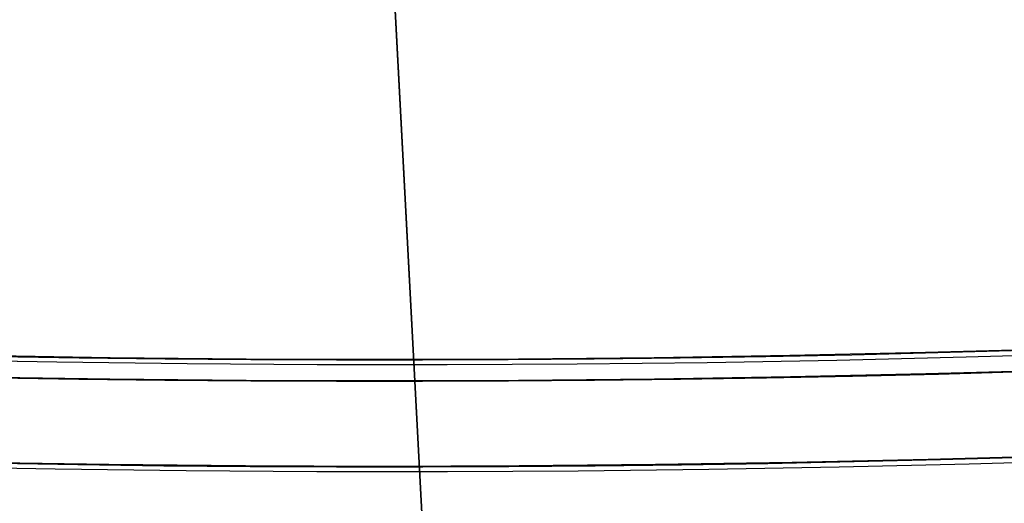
# Model space of a CAD drawing. Header units: millimetres. Extents: x -83 to 676, y -83 to 676.
# Tile 142 of 256: x 291.42 to 305.22, y -0.52 to 6.27. Entities that reach past the tile are written whole.
import ezdxf

# ---------------------------------------------------------------- set-up
doc = ezdxf.new("R2010")
doc.units = ezdxf.units.MM
doc.header["$MEASUREMENT"] = 0
doc.layers.add('IGES level 0', color=7, linetype='Continuous', true_color=0xff7878)

msp = doc.modelspace()

# ---------------------------------------------------------------- linework, layer by layer
at = {"layer": 'IGES level 0', "color": 254, "true_color": 0xcad1ee}
for p, q in [((298.6344146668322, -30.83689720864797, 47.0000000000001), (296.0961207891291, 17.59663522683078, 47.0000000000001)), ((296.0961207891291, 17.59663522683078, 48.0000000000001), (298.6344146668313, -30.83689720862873, 48.0000000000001))]:
    msp.add_line(p, q, dxfattribs=at)
at = {"layer": 'IGES level 0', "color": 70, "true_color": 0x66ff00}
for p, q in [((296.0961207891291, 17.59663522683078, 48.0000000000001), (298.6344146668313, -30.83689720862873, 48.0000000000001)), ((296.0961207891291, 17.59663522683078, 47.0000000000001), (298.6344146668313, -30.83689720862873, 47.0000000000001))]:
    msp.add_line(p, q, dxfattribs=at)
at = {"layer": 'IGES level 0', "color": 153, "true_color": 0x5393cf}
for centre, radius in [((296.5, 296.5), 296.5), ((296.5, 296.5, -1.19999999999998), 296.5000000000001)]:
    msp.add_circle(centre, radius, dxfattribs=at)
at = {"layer": 'IGES level 0'}
for centre, radius in [((296.5, 296.5, 47), 296.5000000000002), ((296.5, 296.5), 296.5000000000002), ((296.5, 296.5, 47), 295.3000000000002), ((296.5, 296.5000000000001), 295.3000000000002)]:
    msp.add_circle(centre, radius, dxfattribs=at)
at = {"layer": 'IGES level 0', "color": 124, "true_color": 0x1aa180}
for centre in [(296.5, 296.5, 47.0000000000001), (296.5, 296.5000000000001, 45.8000000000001)]:
    msp.add_circle(centre, 294.9999999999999, dxfattribs=at)
at = {"layer": 'IGES level 0'}
for centre, radius, start, end in [((296.5, 296.5), 296.5000000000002, 225, 45), ((296.5, 296.5, 47), 296.5000000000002, 224.9999999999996, 45), ((296.5, 296.5, 23.5), 296.5000000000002, 225, 45), ((296.5, 296.5000000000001, 47), 295.3000000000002, 224.9999999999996, 44.99999999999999), ((296.5, 296.5000000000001), 295.3000000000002, 225, 44.99999999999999), ((296.5, 296.5, 23.5), 295.3000000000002, 225, 45.00000000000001)]:
    msp.add_arc(centre, radius, start, end, dxfattribs=at)
at = {"layer": 'IGES level 0', "color": 153, "true_color": 0x5393cf}
for centre, radius, start in [((296.5, 296.5, -1.19999999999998), 296.5, 164.9999999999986), ((296.5000000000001, 296.5000000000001), 296.5000000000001, 164.9999999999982), ((296.5000000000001, 296.5, -0.59999999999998), 296.5000000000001, 164.9999999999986)]:
    msp.add_arc(centre, radius, start, 344.9999999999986, dxfattribs=at)
at = {"layer": 'IGES level 0', "color": 124, "true_color": 0x1aa180}
for centre, start in [((296.5, 296.5, 45.8000000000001), 164.9999999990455), ((296.4999999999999, 296.5, 47.0000000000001), 164.9999999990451), ((296.5000000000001, 296.5, 46.4000000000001), 164.9999999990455)]:
    msp.add_arc(centre, 294.9999999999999, start, 344.9999999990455, dxfattribs=at)

doc.saveas('drawing.dxf')
